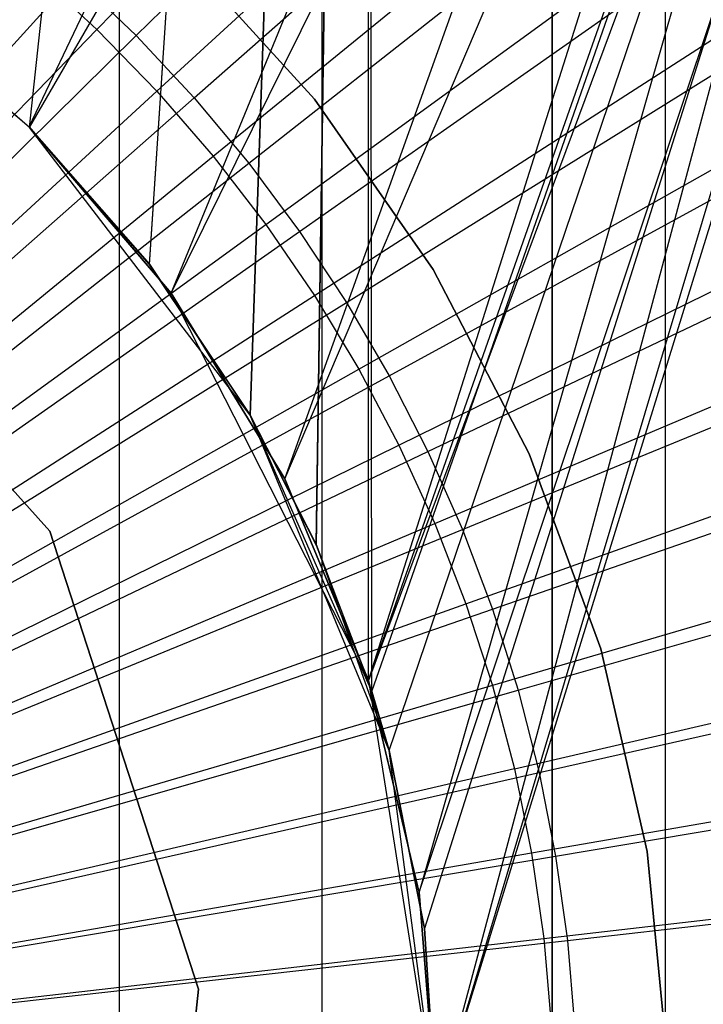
# Model space of a CAD drawing. Extents: x 0.1 to 12.1, y -6 to 6.
# Tile 201 of 256: x 6.27 to 6.418, y 0.023 to 0.235. Entities that reach past the tile are written whole.
import ezdxf

# ---------------------------------------------------------------- set-up
doc = ezdxf.new("R2010")
doc.units = 0
doc.header["$LTSCALE"] = 2.54
doc.layers.get('0').update_dxf_attribs({"linetype": 'CONTINUOUS'})

# ---------------------------------------------------------------- blocks, each defined once
blk = doc.blocks.new('DROPS_COLOR_B-11195_STL')
at = {"color": 0}
for p, q in [((6.27203, 0.21224, 62.93965), (6.60092, 0.89999, 62.91897)), ((6.27203, 0.21224, 62.93965), (6.60092, 0.89999, 62.91897)), ((6.27213, 0.21213, 47.92892), (6.34536, 0.9, 47.92436)), ((6.27213, 0.21213, 47.92892), (6.34536, 0.9, 47.92436)), ((6.27213, 0.21213, 39.94018), (6.34536, 0.9, 39.94474)), ((6.27213, 0.21213, 39.94018), (6.34536, 0.9, 39.94474)), ((6.29804, 0.18259, 47.92746), (6.34536, 0.9, 47.92436)), ((6.29804, 0.18259, 47.92746), (6.34536, 0.9, 47.92436)), ((6.29806, 0.18256, 39.94164), (6.34536, 0.9, 39.94474)), ((6.29806, 0.18256, 39.94164), (6.34536, 0.9, 39.94474)), ((6.30271, 0.17634, 62.93849), (6.60092, 0.89999, 62.91897)), ((6.30271, 0.17634, 62.93849), (6.60092, 0.89999, 62.91897)), ((6.31981, 0.15, 47.9261), (6.34536, 0.9, 47.92436)), ((6.31981, 0.15, 47.9261), (6.34536, 0.9, 47.92436)), ((6.34536, 0.9, 39.94474), (6.31981, 0.15, 39.943)), ((6.34536, 0.9, 39.94474), (6.31981, 0.15, 39.943)), ((6.32726, 0.13628, 62.93745), (6.60092, 0.89999, 62.91897)), ((6.32726, 0.13628, 62.93745), (6.60092, 0.89999, 62.91897)), ((6.33404, 0.12208, 47.92515), (6.34536, 0.9, 47.92436)), ((6.33404, 0.12208, 47.92515), (6.34536, 0.9, 47.92436)), ((6.33413, 0.12188, 39.94395), (6.34536, 0.9, 39.94474)), ((6.33413, 0.12188, 39.94395), (6.34536, 0.9, 39.94474)), ((6.34532, 0.09271, 62.93661), (6.60092, 0.89999, 62.91897)), ((6.34532, 0.09271, 62.93661), (6.60092, 0.89999, 62.91897)), ((6.34606, 0.09038, 47.92431), (6.34536, 0.9, 47.92436)), ((6.34606, 0.09038, 47.92431), (6.34536, 0.9, 47.92436)), ((6.34536, 0.09258, 39.94474), (6.62926, 0.9, 39.97526)), ((6.34536, 0.09258, 39.94474), (6.62926, 0.9, 39.97526)), ((6.34536, 0.09258, 39.94474), (6.34536, 0.9, 39.94474)), ((6.34536, 0.09258, 39.94474), (6.34536, 0.9, 39.94474)), ((6.34606, 0.09038, 47.92431), (6.62926, 0.9, 47.89384)), ((6.34606, 0.09038, 47.92431), (6.62926, 0.9, 47.89384)), ((6.34978, 0.07765, 47.92404), (6.62926, 0.9, 47.89384)), ((6.34978, 0.07765, 47.92404), (6.62926, 0.9, 47.89384)), ((6.34978, 0.07765, 39.94506), (6.62926, 0.9, 39.97526)), ((6.34978, 0.07765, 39.94506), (6.62926, 0.9, 39.97526)), ((6.3563, 0.04694, 62.93608), (6.60092, 0.89999, 62.91897)), ((6.3563, 0.04694, 62.93608), (6.60092, 0.89999, 62.91897)), ((6.62926, 0.9, 47.89384), (6.35742, 0.03924, 47.92348)), ((6.62926, 0.9, 47.89384), (6.35742, 0.03924, 47.92348)), ((6.62926, 0.9, 39.97526), (6.35743, 0.03922, 39.94562)), ((6.62926, 0.9, 39.97526), (6.35743, 0.03922, 39.94562)), ((6.36, 0, 47.92328), (6.62926, 0.9, 47.89384)), ((6.36, 0, 47.92328), (6.62926, 0.9, 47.89384)), ((6.36, 0, 39.94582), (6.62926, 0.9, 39.97526)), ((6.36, 0, 39.94582), (6.62926, 0.9, 39.97526)), ((6.36, 0, 62.9359), (6.60092, 0.89999, 62.91897)), ((6.36, 0, 62.9359), (6.60092, 0.89999, 62.91897)), ((6.29157, 0, 33.39895), (6.29157, 0.8, 33.39895)), ((6.29157, 0, 33.39895), (6.29157, 0.8, 33.39895)), ((6.29157, 0, 20.47481), (6.29157, 0.8, 20.47481)), ((6.29157, 0, 20.47481), (6.29157, 0.8, 20.47481)), ((6.27214, 0.21212, 50.94716), (6.60087, 0.77903, 50.96783)), ((6.27214, 0.21212, 50.94716), (6.60087, 0.77903, 50.96783)), ((6.30271, 0.17634, 50.94832), (6.60087, 0.77903, 50.96783)), ((6.30271, 0.17634, 50.94832), (6.60087, 0.77903, 50.96783)), ((6.32727, 0.13626, 50.94936), (6.60087, 0.77903, 50.96783)), ((6.32727, 0.13626, 50.94936), (6.60087, 0.77903, 50.96783)), ((6.60087, 0.77903, 50.96783), (6.34532, 0.09271, 50.95019)), ((6.60087, 0.77903, 50.96783), (6.34532, 0.09271, 50.95019)), ((6.35629, 0.04706, 50.95072), (6.60087, 0.77903, 50.96783)), ((6.35629, 0.04706, 50.95072), (6.60087, 0.77903, 50.96783)), ((6.36, 0, 50.95091), (6.60087, 0.77903, 50.96783)), ((6.36, 0, 50.95091), (6.60087, 0.77903, 50.96783)), ((6.2867, 0.23327, 1.82451), (6.51211, 0.46521, 1.86697)), ((6.2867, 0.23327, 1.82451), (6.51211, 0.46521, 1.86697)), ((6.29965, 0.21995, 1.82451), (6.53793, 0.43864, 1.86697)), ((6.29965, 0.21995, 1.82451), (6.53793, 0.43864, 1.86697)), ((6.31181, 0.20591, 1.82451), (6.5622, 0.41064, 1.86697)), ((6.31181, 0.20591, 1.82451), (6.5622, 0.41064, 1.86697)), ((6.3353, 0, 19.66933), (6.3353, 0.4, 19.66933)), ((6.3353, 0, 19.66933), (6.3353, 0.4, 19.66933)), ((6.3353, 0, 34.20444), (6.3353, 0.4, 34.20444)), ((6.3353, 0, 34.20444), (6.3353, 0.4, 34.20444)), ((6.385, 0.4, 36.92631), (6.385, 0, 36.92631)), ((6.385, 0, 16.94746), (6.385, 0.4, 16.94746)), ((6.385, 0.4, 36.27951), (6.385, 0, 36.27951)), ((6.385, 0.4, 36.92631), (6.385, 0, 36.92631)), ((6.385, 0, 17.59425), (6.385, 0.4, 17.59425)), ((6.385, 0, 16.94746), (6.385, 0.4, 16.94746)), ((6.385, 0.4, 36.27951), (6.385, 0, 36.27951)), ((6.385, 0, 17.59425), (6.385, 0.4, 17.59425)), ((6.40947, 0, 35.98302), (6.40947, 0.4, 35.98302)), ((6.40947, 0, 35.98302), (6.40947, 0.4, 35.98302)), ((6.40947, 0, 17.89074), (6.40947, 0.4, 17.89074)), ((6.40947, 0, 17.89074), (6.40947, 0.4, 17.89074)), ((6.32316, 0.1912, 1.82451), (6.58482, 0.3813, 1.86697)), ((6.32316, 0.1912, 1.82451), (6.58482, 0.3813, 1.86697)), ((6.33365, 0.17586, 1.82451), (6.60573, 0.35072, 1.86697)), ((6.33365, 0.17586, 1.82451), (6.60573, 0.35072, 1.86697)), ((6.34324, 0.15995, 1.82451), (6.62486, 0.31899, 1.86697)), ((6.34324, 0.15995, 1.82451), (6.62486, 0.31899, 1.86697)), ((6.35191, 0.14352, 1.82451), (6.64215, 0.28623, 1.86697)), ((6.35191, 0.14352, 1.82451), (6.64215, 0.28623, 1.86697)), ((6.30349, 0.25142, 39.93458), (6.33364, 0.21822, 39.93458)), ((6.33364, 0.21822, 36.93458), (6.30349, 0.25142, 36.93458)), ((6.33364, 0.21822, 36.93458), (6.30349, 0.25142, 36.93458)), ((6.30349, 0.25142, 39.93458), (6.33364, 0.21822, 39.93458)), ((6.30349, 0.25142, 16.93432), (6.33364, 0.21822, 16.93432)), ((6.33364, 0.21822, 13.93432), (6.30349, 0.25142, 13.93432)), ((6.33364, 0.21822, 13.93432), (6.30349, 0.25142, 13.93432)), ((6.30349, 0.25142, 16.93432), (6.33364, 0.21822, 16.93432)), ((6.30349, 0.25142, 50.93809), (6.33364, 0.21822, 50.93809)), ((6.33364, 0.21822, 47.93809), (6.30349, 0.25142, 47.93809)), ((6.33364, 0.21822, 47.93809), (6.30349, 0.25142, 47.93809)), ((6.30349, 0.25142, 50.93809), (6.33364, 0.21822, 50.93809)), ((6.35963, 0.12662, 1.82451), (6.65755, 0.25253, 1.86697)), ((6.35963, 0.12662, 1.82451), (6.65755, 0.25253, 1.86697)), ((6.27301, 0.24583, 1.82451), (6.2867, 0.23327, 1.82451)), ((6.27301, 0.24583, 1.82451), (6.2867, 0.23327, 1.82451)), ((6.27214, 0.21212, 50.94716), (6.23634, 0.24271, 50.946)), ((6.23634, 0.24271, 62.94081), (6.27203, 0.21224, 62.93965)), ((6.27214, 0.21212, 50.94716), (6.23634, 0.24271, 50.946)), ((6.23634, 0.24271, 62.94081), (6.27203, 0.21224, 62.93965)), ((6.27213, 0.21213, 39.94018), (6.24255, 0.23807, 39.93872)), ((6.27213, 0.21213, 39.94018), (6.24255, 0.23807, 39.93872)), ((6.24276, 0.23791, 47.93037), (6.27213, 0.21213, 47.92892)), ((6.24276, 0.23791, 47.93037), (6.27213, 0.21213, 47.92892)), ((6.06, 0, 1.8), (6.2867, 0.23327, 1.82451)), ((6.06, 0, 1.8), (6.2867, 0.23327, 1.82451)), ((6.2867, 0.23327, 1.82451), (6.29965, 0.21995, 1.82451)), ((6.2867, 0.23327, 1.82451), (6.29965, 0.21995, 1.82451)), ((6.06, 0, 1.8), (6.29965, 0.21995, 1.82451)), ((6.06, 0, 1.8), (6.29965, 0.21995, 1.82451)), ((6.29965, 0.21995, 1.82451), (6.31181, 0.20591, 1.82451)), ((6.29965, 0.21995, 1.82451), (6.31181, 0.20591, 1.82451)), ((6.33364, 0.21822, 39.93458), (6.3593, 0.18144, 39.93458)), ((6.3593, 0.18144, 36.93458), (6.33364, 0.21822, 36.93458)), ((6.33364, 0.21822, 36.93458), (6.33364, 0.21822, 39.93458)), ((6.33364, 0.21822, 36.93458), (6.33364, 0.21822, 39.93458)), ((6.3593, 0.18144, 36.93458), (6.33364, 0.21822, 36.93458)), ((6.33364, 0.21822, 39.93458), (6.3593, 0.18144, 39.93458)), ((6.33364, 0.21822, 16.93432), (6.3593, 0.18144, 16.93432)), ((6.3593, 0.18144, 13.93432), (6.33364, 0.21822, 13.93432)), ((6.33364, 0.21822, 13.93432), (6.33364, 0.21822, 16.93432)), ((6.33364, 0.21822, 13.93432), (6.33364, 0.21822, 16.93432)), ((6.3593, 0.18144, 13.93432), (6.33364, 0.21822, 13.93432)), ((6.33364, 0.21822, 16.93432), (6.3593, 0.18144, 16.93432)), ((6.33364, 0.21822, 50.93809), (6.3593, 0.18144, 50.93809)), ((6.3593, 0.18144, 47.93809), (6.33364, 0.21822, 47.93809)), ((6.33364, 0.21822, 47.93809), (6.33364, 0.21822, 50.93809)), ((6.33364, 0.21822, 47.93809), (6.33364, 0.21822, 50.93809)), ((6.3593, 0.18144, 47.93809), (6.33364, 0.21822, 47.93809)), ((6.33364, 0.21822, 50.93809), (6.3593, 0.18144, 50.93809)), ((6.36637, 0.10931, 1.82451), (6.67099, 0.218, 1.86697)), ((6.36637, 0.10931, 1.82451), (6.67099, 0.218, 1.86697)), ((6.27203, 0.21224, 62.93965), (6.30271, 0.17634, 62.93849)), ((6.27214, 0.21212, 50.94716), (6.27203, 0.21224, 62.93965)), ((6.27203, 0.21224, 62.93965), (6.30271, 0.17634, 62.93849)), ((6.27214, 0.21212, 50.94716), (6.27203, 0.21224, 62.93965)), ((6.27213, 0.21213, 47.92892), (6.29804, 0.18259, 47.92746)), ((6.29806, 0.18256, 39.94164), (6.27213, 0.21213, 39.94018)), ((6.31981, 0.15, 47.9261), (6.27213, 0.21213, 39.94018)), ((6.29806, 0.18256, 39.94164), (6.27213, 0.21213, 39.94018)), ((6.29804, 0.18259, 47.92746), (6.27213, 0.21213, 39.94018)), ((6.31981, 0.15, 47.9261), (6.27213, 0.21213, 39.94018)), ((6.29804, 0.18259, 47.92746), (6.27213, 0.21213, 39.94018)), ((6.27213, 0.21213, 47.92892), (6.29804, 0.18259, 47.92746)), ((6.27213, 0.21213, 47.92892), (6.27213, 0.21213, 39.94018)), ((6.27213, 0.21213, 47.92892), (6.27213, 0.21213, 39.94018)), ((6.30271, 0.17634, 50.94832), (6.27214, 0.21212, 50.94716)), ((6.30271, 0.17634, 50.94832), (6.27214, 0.21212, 50.94716)), ((6.06, 0, 1.8), (6.31181, 0.20591, 1.82451)), ((6.06, 0, 1.8), (6.31181, 0.20591, 1.82451)), ((6.31181, 0.20591, 1.82451), (6.32316, 0.1912, 1.82451)), ((6.31181, 0.20591, 1.82451), (6.32316, 0.1912, 1.82451)), ((6.27651, 0.125, 36.1321), (6.20695, 0.20225, 36.1321)), ((6.20695, 0.20225, 166.93209), (6.27651, 0.125, 166.93209)), ((6.27651, 0.125, 36.1321), (6.20695, 0.20225, 36.1321)), ((6.20695, 0.20225, 166.93209), (6.27651, 0.125, 166.93209)), ((6.06, 0, 1.8), (6.32316, 0.1912, 1.82451)), ((6.06, 0, 1.8), (6.32316, 0.1912, 1.82451)), ((6.32316, 0.1912, 1.82451), (6.33365, 0.17586, 1.82451)), ((6.32316, 0.1912, 1.82451), (6.33365, 0.17586, 1.82451)), ((6.68244, 0.18276, 1.86697), (6.37211, 0.09164, 1.82451)), ((6.68244, 0.18276, 1.86697), (6.37211, 0.09164, 1.82451)), ((6.29804, 0.18259, 47.92746), (6.31981, 0.15, 47.9261)), ((6.29804, 0.18259, 47.92746), (6.31981, 0.15, 47.9261)), ((6.31981, 0.15, 39.943), (6.29806, 0.18256, 39.94164)), ((6.31981, 0.15, 47.9261), (6.29806, 0.18256, 39.94164)), ((6.31981, 0.15, 39.943), (6.29806, 0.18256, 39.94164)), ((6.31981, 0.15, 47.9261), (6.29806, 0.18256, 39.94164)), ((6.3593, 0.18144, 39.93458), (6.38004, 0.14167, 39.93458)), ((6.38004, 0.14167, 36.93458), (6.3593, 0.18144, 36.93458)), ((6.3593, 0.18144, 36.93458), (6.3593, 0.18144, 39.93458)), ((6.3593, 0.18144, 36.93458), (6.3593, 0.18144, 39.93458)), ((6.38004, 0.14167, 36.93458), (6.3593, 0.18144, 36.93458)), ((6.3593, 0.18144, 39.93458), (6.38004, 0.14167, 39.93458)), ((6.3593, 0.18144, 16.93432), (6.38004, 0.14167, 16.93432)), ((6.38004, 0.14167, 13.93432), (6.3593, 0.18144, 13.93432)), ((6.3593, 0.18144, 13.93432), (6.3593, 0.18144, 16.93432)), ((6.3593, 0.18144, 13.93432), (6.3593, 0.18144, 16.93432)), ((6.38004, 0.14167, 13.93432), (6.3593, 0.18144, 13.93432)), ((6.3593, 0.18144, 16.93432), (6.38004, 0.14167, 16.93432)), ((6.3593, 0.18144, 50.93809), (6.38004, 0.14167, 50.93809)), ((6.38004, 0.14167, 47.93809), (6.3593, 0.18144, 47.93809)), ((6.3593, 0.18144, 47.93809), (6.3593, 0.18144, 50.93809)), ((6.3593, 0.18144, 47.93809), (6.3593, 0.18144, 50.93809)), ((6.38004, 0.14167, 47.93809), (6.3593, 0.18144, 47.93809)), ((6.3593, 0.18144, 50.93809), (6.38004, 0.14167, 50.93809)), ((6.06, 0, 1.8), (6.33365, 0.17586, 1.82451)), ((6.06, 0, 1.8), (6.33365, 0.17586, 1.82451)), ((6.32727, 0.13626, 50.94936), (6.30271, 0.17634, 50.94832)), ((6.30271, 0.17634, 62.93849), (6.32726, 0.13628, 62.93745)), ((6.32726, 0.13628, 62.93745), (6.30271, 0.17634, 50.94832)), ((6.30271, 0.17634, 50.94832), (6.34532, 0.09271, 62.93661)), ((6.30271, 0.17634, 50.94832), (6.34532, 0.09271, 62.93661)), ((6.32727, 0.13626, 50.94936), (6.30271, 0.17634, 50.94832)), ((6.30271, 0.17634, 50.94832), (6.30271, 0.17634, 62.93849)), ((6.30271, 0.17634, 50.94832), (6.30271, 0.17634, 62.93849)), ((6.32726, 0.13628, 62.93745), (6.30271, 0.17634, 50.94832)), ((6.30271, 0.17634, 62.93849), (6.32726, 0.13628, 62.93745)), ((6.33365, 0.17586, 1.82451), (6.34324, 0.15995, 1.82451)), ((6.33365, 0.17586, 1.82451), (6.34324, 0.15995, 1.82451)), ((6.06, 0, 1.8), (6.34324, 0.15995, 1.82451)), ((6.06, 0, 1.8), (6.34324, 0.15995, 1.82451)), ((6.34324, 0.15995, 1.82451), (6.35191, 0.14352, 1.82451)), ((6.34324, 0.15995, 1.82451), (6.35191, 0.14352, 1.82451)), ((6.31981, 0.15, 47.9261), (6.33404, 0.12208, 47.92515)), ((6.33413, 0.12188, 39.94395), (6.31981, 0.15, 39.943)), ((6.34978, 0.07765, 47.92404), (6.31981, 0.15, 39.943)), ((6.33413, 0.12188, 39.94395), (6.31981, 0.15, 39.943)), ((6.34978, 0.07765, 47.92404), (6.31981, 0.15, 39.943)), ((6.34606, 0.09038, 47.92431), (6.31981, 0.15, 39.943)), ((6.33404, 0.12208, 47.92515), (6.31981, 0.15, 39.943)), ((6.34606, 0.09038, 47.92431), (6.31981, 0.15, 39.943)), ((6.33404, 0.12208, 47.92515), (6.31981, 0.15, 39.943)), ((6.31981, 0.15, 47.9261), (6.33404, 0.12208, 47.92515)), ((6.31981, 0.15, 47.9261), (6.31981, 0.15, 39.943)), ((6.31981, 0.15, 47.9261), (6.31981, 0.15, 39.943)), ((6.37683, 0.07368, 1.82451), (6.69185, 0.14693, 1.86697)), ((6.37683, 0.07368, 1.82451), (6.69185, 0.14693, 1.86697)), ((6.06, 0, 1.8), (6.35191, 0.14352, 1.82451)), ((6.06, 0, 1.8), (6.35191, 0.14352, 1.82451)), ((6.35191, 0.14352, 1.82451), (6.35963, 0.12662, 1.82451)), ((6.35191, 0.14352, 1.82451), (6.35963, 0.12662, 1.82451)), ((6.38004, 0.14167, 39.93458), (6.39553, 0.09958, 39.93458)), ((6.39553, 0.09958, 36.93458), (6.38004, 0.14167, 36.93458)), ((6.38004, 0.14167, 36.93458), (6.38004, 0.14167, 39.93458)), ((6.38004, 0.14167, 36.93458), (6.38004, 0.14167, 39.93458)), ((6.39553, 0.09958, 36.93458), (6.38004, 0.14167, 36.93458)), ((6.38004, 0.14167, 39.93458), (6.39553, 0.09958, 39.93458)), ((6.38004, 0.14167, 16.93432), (6.39553, 0.09958, 16.93432)), ((6.39553, 0.09958, 13.93432), (6.38004, 0.14167, 13.93432)), ((6.38004, 0.14167, 13.93432), (6.38004, 0.14167, 16.93432)), ((6.38004, 0.14167, 13.93432), (6.38004, 0.14167, 16.93432)), ((6.39553, 0.09958, 13.93432), (6.38004, 0.14167, 13.93432)), ((6.38004, 0.14167, 16.93432), (6.39553, 0.09958, 16.93432)), ((6.38004, 0.14167, 50.93809), (6.39553, 0.09958, 50.93809)), ((6.39553, 0.09958, 47.93809), (6.38004, 0.14167, 47.93809)), ((6.38004, 0.14167, 47.93809), (6.38004, 0.14167, 50.93809)), ((6.38004, 0.14167, 47.93809), (6.38004, 0.14167, 50.93809)), ((6.39553, 0.09958, 47.93809), (6.38004, 0.14167, 47.93809)), ((6.38004, 0.14167, 50.93809), (6.39553, 0.09958, 50.93809)), ((6.32726, 0.13628, 62.93745), (6.34532, 0.09271, 62.93661)), ((6.32726, 0.13628, 62.93745), (6.34532, 0.09271, 62.93661)), ((6.34532, 0.09271, 50.95019), (6.32727, 0.13626, 50.94936)), ((6.32727, 0.13626, 50.94936), (6.34532, 0.09271, 62.93661)), ((6.32727, 0.13626, 50.94936), (6.34532, 0.09271, 62.93661)), ((6.34532, 0.09271, 50.95019), (6.32727, 0.13626, 50.94936)), ((6.06, 0, 1.8), (6.35963, 0.12662, 1.82451)), ((6.06, 0, 1.8), (6.35963, 0.12662, 1.82451)), ((6.35963, 0.12662, 1.82451), (6.36637, 0.10931, 1.82451)), ((6.35963, 0.12662, 1.82451), (6.36637, 0.10931, 1.82451)), ((6.30863, 0.02613, 36.1321), (6.27651, 0.125, 36.1321)), ((6.27651, 0.125, 36.1321), (6.27651, 0.125, 166.93209)), ((6.27651, 0.125, 166.93209), (6.30863, 0.02613, 166.93209)), ((6.27651, 0.125, 36.1321), (6.27651, 0.125, 166.93209)), ((6.30863, 0.02613, 36.1321), (6.27651, 0.125, 36.1321)), ((6.27651, 0.125, 166.93209), (6.30863, 0.02613, 166.93209)), ((6.33404, 0.12208, 47.92515), (6.34606, 0.09038, 47.92431)), ((6.33404, 0.12208, 47.92515), (6.34606, 0.09038, 47.92431)), ((6.34536, 0.09258, 39.94474), (6.33413, 0.12188, 39.94395)), ((6.33413, 0.12188, 39.94395), (6.34978, 0.07765, 47.92404)), ((6.33413, 0.12188, 39.94395), (6.34978, 0.07765, 47.92404)), ((6.34536, 0.09258, 39.94474), (6.33413, 0.12188, 39.94395)), ((6.69921, 0.11062, 1.86697), (6.38052, 0.05547, 1.82451)), ((6.69921, 0.11062, 1.86697), (6.38052, 0.05547, 1.82451)), ((6.06, 0, 1.8), (6.36637, 0.10931, 1.82451)), ((6.06, 0, 1.8), (6.36637, 0.10931, 1.82451)), ((6.36637, 0.10931, 1.82451), (6.37211, 0.09164, 1.82451)), ((6.36637, 0.10931, 1.82451), (6.37211, 0.09164, 1.82451)), ((6.39553, 0.09958, 39.93458), (6.40551, 0.05586, 39.93458)), ((6.40551, 0.05586, 36.93458), (6.39553, 0.09958, 36.93458)), ((6.39553, 0.09958, 36.93458), (6.39553, 0.09958, 39.93458)), ((6.39553, 0.09958, 36.93458), (6.39553, 0.09958, 39.93458)), ((6.40551, 0.05586, 36.93458), (6.39553, 0.09958, 36.93458)), ((6.39553, 0.09958, 39.93458), (6.40551, 0.05586, 39.93458)), ((6.39553, 0.09958, 16.93432), (6.40551, 0.05586, 16.93432)), ((6.40551, 0.05586, 13.93432), (6.39553, 0.09958, 13.93432)), ((6.39553, 0.09958, 13.93432), (6.39553, 0.09958, 16.93432)), ((6.39553, 0.09958, 13.93432), (6.39553, 0.09958, 16.93432)), ((6.40551, 0.05586, 13.93432), (6.39553, 0.09958, 13.93432)), ((6.39553, 0.09958, 16.93432), (6.40551, 0.05586, 16.93432)), ((6.39553, 0.09958, 50.93809), (6.40551, 0.05586, 50.93809)), ((6.40551, 0.05586, 47.93809), (6.39553, 0.09958, 47.93809)), ((6.39553, 0.09958, 47.93809), (6.39553, 0.09958, 50.93809)), ((6.39553, 0.09958, 47.93809), (6.39553, 0.09958, 50.93809)), ((6.40551, 0.05586, 47.93809), (6.39553, 0.09958, 47.93809)), ((6.39553, 0.09958, 50.93809), (6.40551, 0.05586, 50.93809)), ((6.37211, 0.09164, 1.82451), (6.06, 0, 1.8)), ((6.37211, 0.09164, 1.82451), (6.06, 0, 1.8)), ((6.35629, 0.04706, 50.95072), (6.34532, 0.09271, 50.95019)), ((6.34532, 0.09271, 62.93661), (6.3563, 0.04694, 62.93608)), ((6.34532, 0.09271, 62.93661), (6.3563, 0.04694, 62.93608)), ((6.34532, 0.09271, 62.93661), (6.34532, 0.09271, 50.95019)), ((6.34532, 0.09271, 50.95019), (6.3563, 0.04694, 62.93608)), ((6.34532, 0.09271, 50.95019), (6.3563, 0.04694, 62.93608)), ((6.34532, 0.09271, 50.95019), (6.36, 0, 62.9359)), ((6.34532, 0.09271, 50.95019), (6.36, 0, 62.9359)), ((6.35629, 0.04706, 50.95072), (6.34532, 0.09271, 50.95019)), ((6.34532, 0.09271, 62.93661), (6.34532, 0.09271, 50.95019)), ((6.34978, 0.07765, 39.94506), (6.34536, 0.09258, 39.94474)), ((6.34978, 0.07765, 47.92404), (6.34536, 0.09258, 39.94474)), ((6.34978, 0.07765, 39.94506), (6.34536, 0.09258, 39.94474)), ((6.34978, 0.07765, 47.92404), (6.34536, 0.09258, 39.94474)), ((6.37211, 0.09164, 1.82451), (6.37683, 0.07368, 1.82451)), ((6.37211, 0.09164, 1.82451), (6.37683, 0.07368, 1.82451)), ((6.34606, 0.09038, 47.92431), (6.34978, 0.07765, 47.92404)), ((6.34606, 0.09038, 47.92431), (6.34978, 0.07765, 47.92404)), ((6.34978, 0.07765, 47.92404), (6.35742, 0.03924, 47.92348)), ((6.35743, 0.03922, 39.94562), (6.34978, 0.07765, 39.94506)), ((6.36, 0, 47.92328), (6.34978, 0.07765, 39.94506)), ((6.35743, 0.03922, 39.94562), (6.34978, 0.07765, 39.94506)), ((6.35742, 0.03924, 47.92348), (6.34978, 0.07765, 39.94506)), ((6.36, 0, 47.92328), (6.34978, 0.07765, 39.94506)), ((6.35742, 0.03924, 47.92348), (6.34978, 0.07765, 39.94506)), ((6.34978, 0.07765, 47.92404), (6.35742, 0.03924, 47.92348)), ((6.34978, 0.07765, 47.92404), (6.34978, 0.07765, 39.94506)), ((6.34978, 0.07765, 47.92404), (6.34978, 0.07765, 39.94506)), ((6.37683, 0.07368, 1.82451), (6.06, 0, 1.8)), ((6.37683, 0.07368, 1.82451), (6.06, 0, 1.8)), ((6.37683, 0.07368, 1.82451), (6.38052, 0.05547, 1.82451)), ((6.37683, 0.07368, 1.82451), (6.38052, 0.05547, 1.82451)), ((6.38316, 0.03708, 1.82451), (6.70449, 0.07395, 1.86697)), ((6.38316, 0.03708, 1.82451), (6.70449, 0.07395, 1.86697)), ((6.38052, 0.05547, 1.82451), (6.06, 0, 1.8)), ((6.38052, 0.05547, 1.82451), (6.06, 0, 1.8)), ((6.38052, 0.05547, 1.82451), (6.38316, 0.03708, 1.82451)), ((6.38052, 0.05547, 1.82451), (6.38316, 0.03708, 1.82451)), ((6.40551, 0.05586, 39.93458), (6.40982, 0.01122, 39.93458)), ((6.40982, 0.01122, 36.93458), (6.40551, 0.05586, 36.93458)), ((6.40551, 0.05586, 36.93458), (6.40551, 0.05586, 39.93458)), ((6.40551, 0.05586, 36.93458), (6.40551, 0.05586, 39.93458)), ((6.40982, 0.01122, 36.93458), (6.40551, 0.05586, 36.93458)), ((6.40551, 0.05586, 39.93458), (6.40982, 0.01122, 39.93458)), ((6.40551, 0.05586, 16.93432), (6.40982, 0.01122, 16.93432)), ((6.40982, 0.01122, 13.93432), (6.40551, 0.05586, 13.93432)), ((6.40551, 0.05586, 13.93432), (6.40551, 0.05586, 16.93432)), ((6.40551, 0.05586, 13.93432), (6.40551, 0.05586, 16.93432)), ((6.40982, 0.01122, 13.93432), (6.40551, 0.05586, 13.93432)), ((6.40551, 0.05586, 16.93432), (6.40982, 0.01122, 16.93432)), ((6.40551, 0.05586, 50.93809), (6.40982, 0.01122, 50.93809)), ((6.40982, 0.01122, 47.93809), (6.40551, 0.05586, 47.93809)), ((6.40551, 0.05586, 47.93809), (6.40551, 0.05586, 50.93809)), ((6.40551, 0.05586, 47.93809), (6.40551, 0.05586, 50.93809)), ((6.40982, 0.01122, 47.93809), (6.40551, 0.05586, 47.93809)), ((6.40551, 0.05586, 50.93809), (6.40982, 0.01122, 50.93809)), ((6.36, 0, 50.95091), (6.35629, 0.04706, 50.95072)), ((6.35629, 0.04706, 50.95072), (6.36, 0, 62.9359)), ((6.35629, 0.04706, 50.95072), (6.36, 0, 62.9359)), ((6.36, 0, 50.95091), (6.35629, 0.04706, 50.95072)), ((6.3563, 0.04694, 62.93608), (6.36, 0, 62.9359)), ((6.3563, 0.04694, 62.93608), (6.36, 0, 62.9359)), ((6.35742, 0.03924, 47.92348), (6.36, 0, 47.92328)), ((6.35742, 0.03924, 47.92348), (6.36, 0, 47.92328)), ((6.36, 0, 39.94582), (6.35743, 0.03922, 39.94562)), ((6.36, 0, 47.92328), (6.35743, 0.03922, 39.94562)), ((6.36, 0, 39.94582), (6.35743, 0.03922, 39.94562)), ((6.36, 0, 47.92328), (6.35743, 0.03922, 39.94562)), ((6.06, 0, 1.8), (6.38316, 0.03708, 1.82451)), ((6.06, 0, 1.8), (6.38316, 0.03708, 1.82451)), ((6.38316, 0.03708, 1.82451), (6.38475, 0.01857, 1.82451)), ((6.38316, 0.03708, 1.82451), (6.38475, 0.01857, 1.82451)), ((6.29776, -0.07725, 36.1321), (6.30863, 0.02613, 36.1321)), ((6.30863, 0.02613, 166.93209), (6.29776, -0.07725, 166.93209)), ((6.29776, -0.07725, 36.1321), (6.30863, 0.02613, 36.1321)), ((6.30863, 0.02613, 166.93209), (6.29776, -0.07725, 166.93209)), ((6.30863, 0.02613, 36.1321), (6.30863, 0.02613, 166.93209)), ((6.30863, 0.02613, 36.1321), (6.30863, 0.02613, 166.93209))]:
    blk.add_line(p, q, dxfattribs=at)
blk = doc.blocks.new('GROUP_1')
at = {"color": 0}
for p, q in [((6.23518, 6.22925, 0.0091), (6.46965, 6.46048, 0.03637)), ((6.23518, 6.22925, 0.0091), (6.46965, 6.46048, 0.03637)), ((6.24771, 6.21582, 0.0091), (6.49467, 6.43366, 0.03637)), ((6.24771, 6.21582, 0.0091), (6.49467, 6.43366, 0.03637)), ((6.25947, 6.20172, 0.0091), (6.51815, 6.4055, 0.03637)), ((6.25947, 6.20172, 0.0091), (6.51815, 6.4055, 0.03637)), ((6.27043, 6.18698, 0.0091), (6.54004, 6.37607, 0.03637)), ((6.27043, 6.18698, 0.0091), (6.54004, 6.37607, 0.03637)), ((6.28055, 6.17166, 0.0091), (6.56025, 6.34547, 0.03637)), ((6.28055, 6.17166, 0.0091), (6.56025, 6.34547, 0.03637)), ((6.28981, 6.1558, 0.0091), (6.57873, 6.3138, 0.03637)), ((6.28981, 6.1558, 0.0091), (6.57873, 6.3138, 0.03637)), ((6.29817, 6.13945, 0.0091), (6.59543, 6.28115, 0.03637)), ((6.29817, 6.13945, 0.0091), (6.59543, 6.28115, 0.03637)), ((6.3056, 6.12266, 0.0091), (6.61028, 6.24762, 0.03637)), ((6.3056, 6.12266, 0.0091), (6.61028, 6.24762, 0.03637)), ((6, 5.99731), (6.22193, 6.24196, 0.0091)), ((6, 5.99731), (6.22193, 6.24196, 0.0091)), ((6.22193, 6.24196, 0.0091), (6.23518, 6.22925, 0.0091)), ((6.22193, 6.24196, 0.0091), (6.23518, 6.22925, 0.0091)), ((6, 5.99731), (6.23518, 6.22925, 0.0091)), ((6, 5.99731), (6.23518, 6.22925, 0.0091)), ((6.23518, 6.22925, 0.0091), (6.24771, 6.21582, 0.0091)), ((6.23518, 6.22925, 0.0091), (6.24771, 6.21582, 0.0091)), ((6, 5.99731), (6.24771, 6.21582, 0.0091)), ((6, 5.99731), (6.24771, 6.21582, 0.0091)), ((6.24771, 6.21582, 0.0091), (6.25947, 6.20172, 0.0091)), ((6.24771, 6.21582, 0.0091), (6.25947, 6.20172, 0.0091)), ((6.3121, 6.10548, 0.0091), (6.62325, 6.21332, 0.03637)), ((6.3121, 6.10548, 0.0091), (6.62325, 6.21332, 0.03637)), ((6, 5.99731), (6.25947, 6.20172, 0.0091)), ((6, 5.99731), (6.25947, 6.20172, 0.0091)), ((6.25947, 6.20172, 0.0091), (6.27043, 6.18698, 0.0091)), ((6.25947, 6.20172, 0.0091), (6.27043, 6.18698, 0.0091)), ((6, 5.99731), (6.27043, 6.18698, 0.0091)), ((6, 5.99731), (6.27043, 6.18698, 0.0091)), ((6.27043, 6.18698, 0.0091), (6.28055, 6.17166, 0.0091)), ((6.27043, 6.18698, 0.0091), (6.28055, 6.17166, 0.0091)), ((6.31763, 6.08797, 0.0091), (6.63429, 6.17834, 0.03637)), ((6.31763, 6.08797, 0.0091), (6.63429, 6.17834, 0.03637)), ((6, 5.99731), (6.28055, 6.17166, 0.0091)), ((6, 5.99731), (6.28055, 6.17166, 0.0091)), ((6.28055, 6.17166, 0.0091), (6.28981, 6.1558, 0.0091)), ((6.28055, 6.17166, 0.0091), (6.28981, 6.1558, 0.0091)), ((6, 5.99731), (6.28981, 6.1558, 0.0091)), ((6, 5.99731), (6.28981, 6.1558, 0.0091)), ((6.28981, 6.1558, 0.0091), (6.29817, 6.13945, 0.0091)), ((6.28981, 6.1558, 0.0091), (6.29817, 6.13945, 0.0091)), ((6.32217, 6.07017, 0.0091), (6.64337, 6.14281, 0.03637)), ((6.32217, 6.07017, 0.0091), (6.64337, 6.14281, 0.03637)), ((6, 5.99731), (6.29817, 6.13945, 0.0091)), ((6, 5.99731), (6.29817, 6.13945, 0.0091)), ((6.29817, 6.13945, 0.0091), (6.3056, 6.12266, 0.0091)), ((6.29817, 6.13945, 0.0091), (6.3056, 6.12266, 0.0091)), ((6, 5.99731), (6.3056, 6.12266, 0.0091)), ((6, 5.99731), (6.3056, 6.12266, 0.0091)), ((6.3056, 6.12266, 0.0091), (6.3121, 6.10548, 0.0091)), ((6.3056, 6.12266, 0.0091), (6.3121, 6.10548, 0.0091)), ((6.32573, 6.05216, 0.0091), (6.65046, 6.10683, 0.03637)), ((6.32573, 6.05216, 0.0091), (6.65046, 6.10683, 0.03637)), ((6, 5.99731), (6.3121, 6.10548, 0.0091)), ((6, 5.99731), (6.3121, 6.10548, 0.0091)), ((6.3121, 6.10548, 0.0091), (6.31763, 6.08797, 0.0091)), ((6.3121, 6.10548, 0.0091), (6.31763, 6.08797, 0.0091)), ((6, 5.99731), (6.31763, 6.08797, 0.0091)), ((6, 5.99731), (6.31763, 6.08797, 0.0091)), ((6.31763, 6.08797, 0.0091), (6.32217, 6.07017, 0.0091)), ((6.31763, 6.08797, 0.0091), (6.32217, 6.07017, 0.0091)), ((6, 5.99731), (6.32217, 6.07017, 0.0091)), ((6, 5.99731), (6.32217, 6.07017, 0.0091)), ((6.32217, 6.07017, 0.0091), (6.32573, 6.05216, 0.0091)), ((6.32217, 6.07017, 0.0091), (6.32573, 6.05216, 0.0091)), ((6.32827, 6.03397, 0.0091), (6.65554, 6.07052, 0.03637)), ((6.32827, 6.03397, 0.0091), (6.65554, 6.07052, 0.03637)), ((6, 5.99731), (6.32573, 6.05216, 0.0091)), ((6, 5.99731), (6.32573, 6.05216, 0.0091)), ((6.32573, 6.05216, 0.0091), (6.32827, 6.03397, 0.0091)), ((6.32573, 6.05216, 0.0091), (6.32827, 6.03397, 0.0091)), ((6, 5.99731), (6.32827, 6.03397, 0.0091)), ((6, 5.99731), (6.32827, 6.03397, 0.0091)), ((6.32827, 6.03397, 0.0091), (6.3298, 6.01567, 0.0091)), ((6.32827, 6.03397, 0.0091), (6.3298, 6.01567, 0.0091))]:
    blk.add_line(p, q, dxfattribs=at)
blk.add_blockref('DROPS_COLOR_B-11195_STL', (-0.06, 5.99731, -1.7), dxfattribs=at)

msp = doc.modelspace()

# ---------------------------------------------------------------- block references
at = {"color": 0}
msp.add_blockref('GROUP_1', (0.06, -5.99731, 1.7), dxfattribs=at)

doc.saveas('drawing.dxf')
